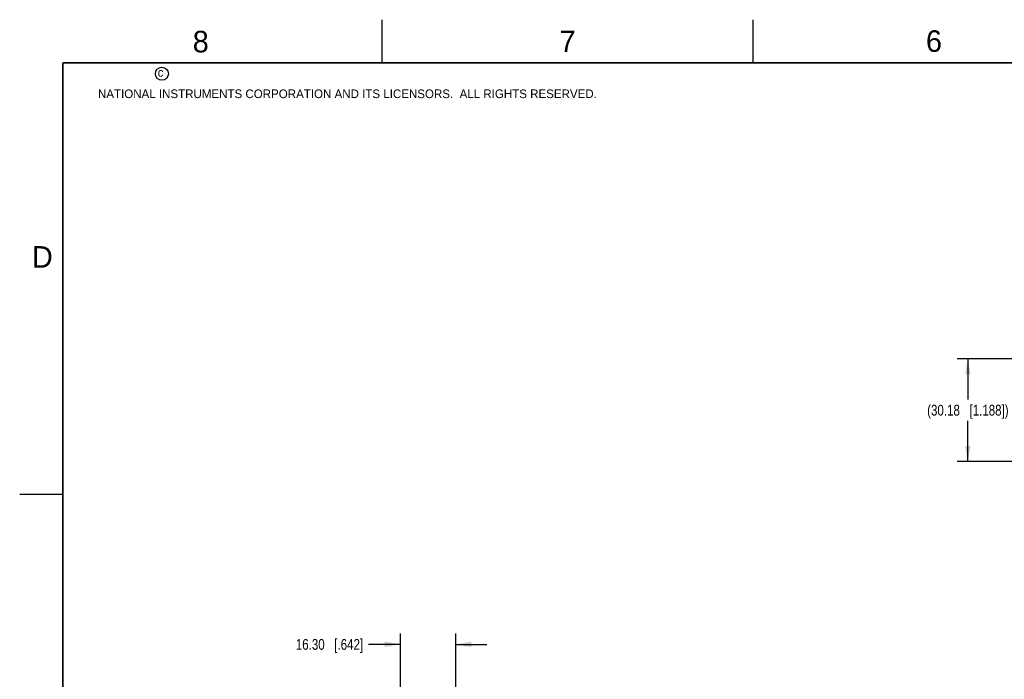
# Model space of a CAD drawing. Header units: inches. Extents: x 0 to 34, y 0 to 22.
# Tile 11 of 37: x 0 to 11.4, y 14.4 to 22. Entities that reach past the tile are written whole.
import ezdxf

# ---------------------------------------------------------------- set-up
doc = ezdxf.new("R2010")
doc.units = ezdxf.units.IN
doc.header["$LTSCALE"] = 1.87
doc.header["$MEASUREMENT"] = 0
doc.layers.get('0').update_dxf_attribs({"linetype": 'CONTINUOUS'})
doc.layers.add('DIMENSIONS', color=7, linetype='CONTINUOUS')
doc.styles.get("Standard").update_dxf_attribs({"font": 'txt', "width": 0.8})
doc.styles.add('TEXTSTYLE_2', font='txt')
doc.dimstyles.new('DIMSTYLE_1', dxfattribs={"dimtxt": 0.125, "dimasz": 0.18, "dimexe": 0.125, "dimexo": 0.0625, "dimgap": 0.0625, "dimtad": 0, "dimtih": 1, "dimtoh": 1, "dimzin": 0, "dimdsep": 46, "dimtxsty": 'STANDARD', "dimblk": '_FILLED', "dimblk1": '_FILLED', "dimblk2": '_FILLED', "dimcen": 0.09, "dimazin": 0, "dimtp": 0.01, "dimtm": 0.01, "dimtfac": 1, "dimtofl": 0, "dimtmove": 0, "dimatfit": 3, "dimldrblk": '_FILLED', "dimfxl": 1, "dimtolj": 1, "dimtzin": 0, "dimarcsym": 0})

# ---------------------------------------------------------------- blocks, each defined once
blk = doc.blocks.new('_FILLED')
at = {"color": 0, "linetype": 'BYBLOCK'}
blk.add_solid([(0, 0), (-1, 0.174), (-1, -0.174)], dxfattribs=at)
blk = doc.blocks.new('*D0')
at = {"layer": 'DIMENSIONS', "color": 2, "linetype": 'CONTINUOUS'}
for p, q in [((4.411, 13.321), (4.411, 14.884)), ((5.052, 12.692), (5.052, 14.884)), ((4.411, 14.759), (4.042, 14.759)), ((5.052, 14.759), (5.412, 14.759))]:
    blk.add_line(p, q, dxfattribs=at)
at = {"layer": 'DIMENSIONS', "color": 2, "linetype": 'CONTINUOUS', "xscale": 0.18, "yscale": 0.18, "zscale": 0.18}
blk.add_blockref('_FILLED', (4.411, 14.759), dxfattribs=at)
at = {"layer": 'DIMENSIONS', "color": 2, "linetype": 'CONTINUOUS', "xscale": 0.18, "yscale": 0.18, "zscale": 0.18, "rotation": 180}
blk.add_blockref('_FILLED', (5.052, 14.759), dxfattribs=at)
at = {"layer": 'DIMENSIONS', "color": 2, "linetype": 'CONTINUOUS', "insert": (3.98, 14.821), "char_height": 0.125, "width": 1.225, "attachment_point": 3, "line_spacing_factor": 0.9}
blk.add_mtext('16.30{\\ftxt.shx;\\W1.000000;\\H0.125000; }[.642]', dxfattribs=at)
blk = doc.blocks.new('*D23')
at = {"layer": 'DIMENSIONS', "color": 2, "linetype": 'CONTINUOUS'}
for p, q in [((13.437, 18.068), (10.862, 18.068)), ((10.987, 18.068), (10.987, 17.599)), ((10.987, 16.88), (10.987, 17.349)), ((13.437, 16.88), (10.862, 16.88))]:
    blk.add_line(p, q, dxfattribs=at)
at = {"layer": 'DIMENSIONS', "color": 2, "linetype": 'CONTINUOUS', "xscale": 0.18, "yscale": 0.18, "zscale": 0.18}
for p, rotation in [((10.987, 18.068), 90), ((10.987, 16.88), 270)]:
    blk.add_blockref('_FILLED', p, dxfattribs=dict(at, rotation=rotation))
at = {"layer": 'DIMENSIONS', "color": 2, "linetype": 'CONTINUOUS', "insert": (10.987, 17.536), "char_height": 0.125, "width": 1.525, "attachment_point": 2, "line_spacing_factor": 0.9}
blk.add_mtext('(30.18{\\ftxt.shx;\\W1.000000;\\H0.125000; }[1.188])', dxfattribs=at)

msp = doc.modelspace()

# ---------------------------------------------------------------- linework, layer by layer
at = {"color": 2, "linetype": 'CONTINUOUS'}
for p, q in [((4.2, 21.5), (4.2, 22)), ((8.5, 21.5), (8.5, 22)), ((0, 16.5), (0.5, 16.5))]:
    msp.add_line(p, q, dxfattribs=at)
at = {"color": 7, "linetype": 'CONTINUOUS', "const_width": 0.02}
for points in [[(0.5, 21.5), (0.5, 0.5)], [(33.5, 21.5), (0.5, 21.5)]]:
    msp.add_lwpolyline(points, dxfattribs=at)
at = {"color": 2, "linetype": 'CONTINUOUS'}
msp.add_circle((1.648, 21.373), 0.0754, dxfattribs=at)

# ---------------------------------------------------------------- texts
at = {"color": 2, "linetype": 'CONTINUOUS', "attachment_point": 1, "line_spacing_factor": 0.9, "style": 'TEXTSTYLE_2'}
for s, insert, char_height, width in [('8', (2.005, 21.871), 0.25, 0.25), ('7', (6.256, 21.874), 0.25, 0.25), ('6', (10.501, 21.877), 0.25, 0.25), ('c', (1.599, 21.439), 0.1, 0.1), ('NATIONAL INSTRUMENTS CORPORATION AND ITS LICENSORS.  ALL RIGHTS RESERVED.', (0.907, 21.191), 0.1, 7.3), ('D', (0.142, 19.375), 0.25, 0.25)]:
    msp.add_mtext(s, dxfattribs=dict(at, insert=insert, char_height=char_height, width=width))

# ---------------------------------------------------------------- dimensions: what is measured, and where the dimension line sits
at = {"layer": 'DIMENSIONS', "color": 2, "linetype": 'CONTINUOUS'}
dim = msp.add_linear_dim(base=(10.987, 16.88), p1=(13.5, 18.068), p2=(13.5, 16.88), angle=270, text='(<>)', dimstyle='DIMSTYLE_1', dxfattribs=at)
dim.commit()
dim.dimension.update_dxf_attribs({"geometry": '*D23', "text_midpoint": (10.987, 17.474), "dimtype": 160})
dim = msp.add_linear_dim(base=(5.052, 14.759), p1=(4.411, 13.259), p2=(5.052, 12.629), dimstyle='DIMSTYLE_1', dxfattribs=at)
dim.commit()
dim.dimension.update_dxf_attribs({"geometry": '*D0', "text_midpoint": (3.367, 14.759), "dimtype": 160})

doc.saveas('drawing.dxf')
